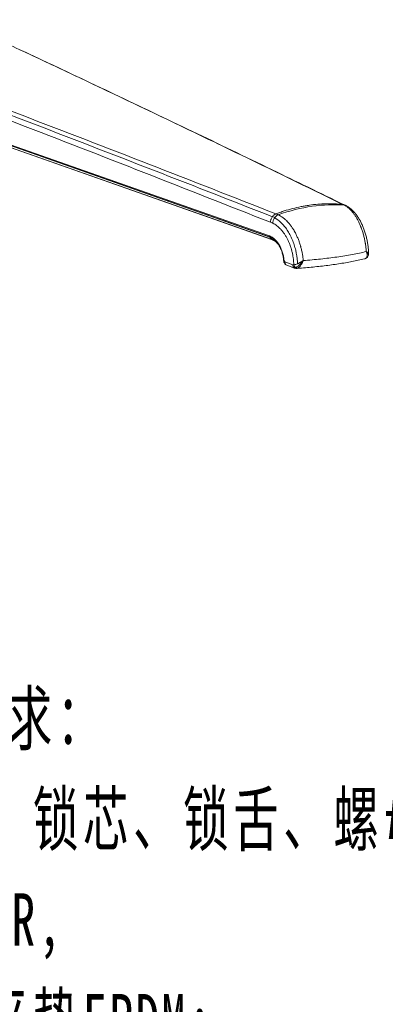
# Model space of a CAD drawing. Header units: millimetres. Extents: x 242 to 1877, y 992 to 1461.
# Tile 11 of 25: x 705 to 750, y 1242 to 1364. Entities that reach past the tile are written whole.
import ezdxf

# ---------------------------------------------------------------- set-up
doc = ezdxf.new("R2010")
doc.units = ezdxf.units.MM
doc.layers.add('1', color=7, linetype='Continuous', true_color=0xffffff)
doc.layers.add('尺寸线层', color=3, linetype='Continuous', lineweight=18)
doc.styles.add('标准', font='txt', dxfattribs={"width": 0.667})

msp = doc.modelspace()

# ---------------------------------------------------------------- linework, layer by layer
at = {"layer": '1', "color": 7, "linetype": 'Continuous', "lineweight": 13}
for p, q in [((669.264, 1360.298), (735.445, 1336.969)), ((669.741, 1360.049), (735.458, 1336.883)), ((735.484, 1336.84), (670.052, 1359.905)), ((672.776, 1358.722), (735.763, 1336.519)), ((735.815, 1339.368), (736.115, 1339.269)), ((737.247, 1333.987), (737.366, 1333.746)), ((737.366, 1333.746), (738.325, 1333.404))]:
    msp.add_line(p, q, dxfattribs=at)
at = {"layer": '1', "color": 7, "linetype": 'Continuous', "lineweight": 18}
for p, q in [((672.825, 1358.688), (735.812, 1336.485)), ((735.814, 1336.485), (735.817, 1336.483)), ((737.255, 1333.687), (737.304, 1333.589)), ((737.584, 1333.339), (738.543, 1332.996))]:
    msp.add_line(p, q, dxfattribs=at)
msp.add_arc((737.752, 1333.81), 0.5, 206.24743, 250.33892, dxfattribs=at)
for centre, major_axis, ratio, start_param, end_param in [((736.72, 1317.611), (-14.977, -20.638), 0.7115036, 3.5431286, 3.945521), ((737.43, 1333.789), (0.193, 0.054), 0.8713711, 3.1415935, 3.3181987)]:
    msp.add_ellipse(centre, major_axis=major_axis, ratio=ratio, start_param=start_param, end_param=end_param, dxfattribs=at)
at = {"layer": '1', "color": 7, "linetype": 'Continuous', "lineweight": 13}
for centre, major_axis, ratio, start_param, end_param in [((735.882, 1336.673), (-0.066, -0.189), 0.7360948, 5.8813161, 6.2654815), ((737.402, 1334.013), (-0.199, -0.02), 0.0800156, 6.1439741, 6.9571571), ((737.752, 1333.81), (0.448, 0.221), 0.3431877, 2.4176844, 3.1416052), ((737.752, 1333.81), (0.168, 0.471), 0.7400695, 1.9605472, 3.1415749), ((738.711, 1333.467), (-0.168, -0.471), 0.7400695, 5.1021398, 6.2851558), ((738.845, 1333.461), (0.133, -0.482), 0.781259, 4.63007, 6.0940641)]:
    msp.add_ellipse(centre, major_axis=major_axis, ratio=ratio, start_param=start_param, end_param=end_param, dxfattribs=at)
for points, knots in [([(735.806, 1339.357), (725.333, 1343.483), (714.856, 1347.556), (697.542, 1354.188), (690.706, 1356.78), (680.45, 1360.626), (677.031, 1361.901), (673.416, 1363.241), (673.222, 1363.313), (673.027, 1363.385)], [0, 0, 0, 0, 0.5008115, 0.5008115, 0.8274019, 0.8274019, 0.990697, 0.990697, 1, 1, 1, 1]), ([(673.359, 1363.774), (678.603, 1361.834), (683.845, 1359.876), (694.327, 1355.927), (699.568, 1353.936), (710.046, 1349.922), (715.285, 1347.9), (725.76, 1343.826), (730.996, 1341.774), (736.232, 1339.708)], [0, 0, 0, 0, 0.25, 0.25, 0.5, 0.5, 0.75, 0.75, 1, 1, 1, 1]), ([(735.564, 1338.661), (730.343, 1340.733), (725.121, 1342.791), (714.675, 1346.88), (709.452, 1348.91), (699.002, 1352.941), (693.777, 1354.941), (683.324, 1358.91), (678.096, 1360.878), (672.868, 1362.829)], [0, 0, 0, 0, 0.25, 0.25, 0.5, 0.5, 0.75, 0.75, 1, 1, 1, 1]), ([(744.504, 1340.882), (740.058, 1343.06), (735.612, 1345.224), (726.718, 1349.522), (722.27, 1351.657), (713.373, 1355.895), (708.923, 1357.998), (702.413, 1361.05), (700.354, 1362.012), (698.295, 1362.97)], [0, 0, 0, 0, 0.2887982, 0.2887982, 0.5775965, 0.5775965, 0.8663947, 0.8663947, 1, 1, 1, 1]), ([(744.764, 1340.773), (744.72, 1340.791), (744.676, 1340.809), (744.589, 1340.845), (744.545, 1340.864), (744.502, 1340.882)], [0, 0, 0, 0, 0.5023341, 0.5023341, 1, 1, 1, 1]), ([(747.443, 1335.039), (747.432, 1335.195), (747.404, 1335.506), (747.363, 1335.817), (747.333, 1336.011), (747.326, 1336.05), (747.313, 1336.128), (747.307, 1336.167), (747.286, 1336.283), (747.271, 1336.36), (747.225, 1336.589), (747.158, 1336.891), (747.038, 1337.332), (746.946, 1337.618), (746.872, 1337.829), (746.847, 1337.899), (746.808, 1338.003), (746.795, 1338.038), (746.768, 1338.107), (746.7, 1338.277), (746.572, 1338.572), (746.386, 1338.944), (746.253, 1339.176), (746.15, 1339.344), (746.115, 1339.399), (746.044, 1339.508), (746.007, 1339.561), (745.898, 1339.717), (745.748, 1339.913), (745.516, 1340.177), (745.356, 1340.332), (745.233, 1340.44), (745.192, 1340.475), (745.109, 1340.542), (745.067, 1340.574), (744.983, 1340.636), (744.92, 1340.68), (744.856, 1340.72), (744.813, 1340.747), (744.791, 1340.76), (744.77, 1340.772)], [0, 0, 0, 0, 0.0625, 0.125, 0.125, 0.140625, 0.140625, 0.15625, 0.15625, 0.1875, 0.1875, 0.25, 0.3125, 0.375, 0.375, 0.40625, 0.40625, 0.421875, 0.421875, 0.4375, 0.5, 0.5625, 0.625, 0.625, 0.65625, 0.65625, 0.6875, 0.6875, 0.75, 0.8125, 0.875, 0.875, 0.90625, 0.90625, 0.9375, 0.9375, 0.96875, 0.984375, 0.984375, 1, 1, 1, 1]), ([(735.854, 1338.563), (735.836, 1338.569), (735.819, 1338.575), (735.722, 1338.608), (735.643, 1338.634), (735.564, 1338.661)], [0, 0, 0, 0, 0.1831243, 0.1831243, 1, 1, 1, 1]), ([(738.937, 1333.524), (738.933, 1333.611), (738.927, 1333.698), (738.883, 1334.262), (738.808, 1334.732), (738.641, 1335.426), (738.576, 1335.657), (738.43, 1336.103), (738.349, 1336.32), (738.171, 1336.74), (738.075, 1336.944), (737.866, 1337.338), (737.754, 1337.527), (737.521, 1337.881), (737.398, 1338.047), (737.143, 1338.359), (737.009, 1338.505), (736.622, 1338.879), (736.365, 1339.075), (736.099, 1339.229)], [0, 0, 0, 0, 0.0360222, 0.0360222, 0.2328275, 0.2328275, 0.3312302, 0.3312302, 0.4296328, 0.4296328, 0.5280354, 0.5280354, 0.6264381, 0.6264381, 0.7248407, 0.7248407, 0.8232433, 0.8232433, 1, 1, 1, 1]), ([(736.234, 1339.709), (736.309, 1339.684), (736.384, 1339.659), (736.486, 1339.625), (736.514, 1339.615), (736.542, 1339.606)], [0, 0, 0, 0, 0.7294566, 0.7294566, 1, 1, 1, 1]), ([(736.535, 1339.604), (736.538, 1339.602), (736.541, 1339.601), (736.547, 1339.598), (736.557, 1339.593), (736.578, 1339.582), (736.621, 1339.56), (736.706, 1339.515), (736.779, 1339.472), (736.923, 1339.384), (737.113, 1339.254), (737.298, 1339.102), (737.435, 1338.979), (737.48, 1338.937), (737.548, 1338.872), (737.57, 1338.849), (737.615, 1338.804), (737.726, 1338.69), (737.919, 1338.473), (738.163, 1338.155), (738.317, 1337.926), (738.428, 1337.748), (738.483, 1337.657), (738.537, 1337.563), (738.572, 1337.5), (738.59, 1337.468), (738.677, 1337.309), (738.81, 1337.048), (738.989, 1336.639), (739.149, 1336.215), (739.243, 1335.92), (739.298, 1335.733), (739.309, 1335.695), (739.329, 1335.62), (739.36, 1335.507), (739.389, 1335.393), (739.442, 1335.165), (739.507, 1334.86), (739.581, 1334.398), (739.615, 1334.087), (739.628, 1333.93)], [0, 0, 0, 0, 0.0019531, 0.0019531, 0.0039063, 0.0078125, 0.015625, 0.03125, 0.0625, 0.0625, 0.125, 0.1875, 0.1875, 0.21875, 0.21875, 0.234375, 0.234375, 0.25, 0.3125, 0.375, 0.4375, 0.4375, 0.46875, 0.484375, 0.484375, 0.5, 0.5, 0.5625, 0.625, 0.6875, 0.75, 0.75, 0.765625, 0.765625, 0.78125, 0.8125, 0.8125, 0.875, 0.9375, 1, 1, 1, 1]), ([(738.458, 1333.397), (738.457, 1333.466), (738.453, 1333.57), (738.446, 1333.675), (738.442, 1333.744), (738.439, 1333.779), (738.425, 1333.953), (738.396, 1334.23), (738.329, 1334.641), (738.271, 1334.912), (738.221, 1335.114), (738.195, 1335.215), (738.167, 1335.315), (738.147, 1335.382), (738.137, 1335.415), (738.087, 1335.581), (738, 1335.84), (737.852, 1336.213), (737.741, 1336.452), (737.652, 1336.627), (737.622, 1336.684), (737.56, 1336.798), (737.529, 1336.855), (737.432, 1337.02), (737.298, 1337.232), (737.085, 1337.524), (736.934, 1337.703), (736.818, 1337.83), (736.778, 1337.871), (736.718, 1337.931), (736.698, 1337.951), (736.658, 1337.99), (736.556, 1338.086), (736.371, 1338.244), (736.116, 1338.422), (735.942, 1338.52), (735.854, 1338.563)], [0, 0, 0, 0, 0.03125, 0.046875, 0.046875, 0.0625, 0.0625, 0.125, 0.1875, 0.25, 0.25, 0.28125, 0.296875, 0.296875, 0.3125, 0.3125, 0.375, 0.4375, 0.5, 0.5, 0.53125, 0.53125, 0.5625, 0.5625, 0.625, 0.6875, 0.75, 0.75, 0.78125, 0.78125, 0.796875, 0.796875, 0.8125, 0.875, 0.9375, 1, 1, 1, 1]), ([(735.445, 1336.969), (735.444, 1336.944), (735.447, 1336.919), (735.46, 1336.875), (735.471, 1336.856), (735.484, 1336.84)], [0, 0, 0, 0, 0.5, 0.5, 1, 1, 1, 1]), ([(735.445, 1336.969), (735.473, 1336.96), (735.501, 1336.949), (735.556, 1336.926), (735.583, 1336.914), (735.665, 1336.874), (735.719, 1336.845), (735.879, 1336.746), (735.982, 1336.667), (736.109, 1336.553), (736.134, 1336.53), (736.183, 1336.481), (736.208, 1336.455), (736.281, 1336.377), (736.329, 1336.323), (736.467, 1336.151), (736.553, 1336.027), (736.655, 1335.86), (736.675, 1335.825), (736.714, 1335.756), (736.733, 1335.72), (736.789, 1335.613), (736.825, 1335.539), (736.926, 1335.315), (736.986, 1335.159), (737.051, 1334.956), (737.063, 1334.915), (737.087, 1334.833), (737.099, 1334.791), (737.132, 1334.666), (737.152, 1334.582), (737.204, 1334.329), (737.23, 1334.159), (737.247, 1333.987)], [0, 0, 0, 0, 0.03125, 0.03125, 0.0625, 0.0625, 0.125, 0.125, 0.25, 0.25, 0.28125, 0.28125, 0.3125, 0.3125, 0.375, 0.375, 0.5, 0.5, 0.53125, 0.53125, 0.5625, 0.5625, 0.625, 0.625, 0.75, 0.75, 0.78125, 0.78125, 0.8125, 0.8125, 0.875, 0.875, 1, 1, 1, 1]), ([(736.433, 1336.089), (736.357, 1336.193), (736.278, 1336.289), (736.078, 1336.498), (735.956, 1336.604), (735.708, 1336.773), (735.584, 1336.837), (735.459, 1336.883)], [0, 0, 0, 0, 0.2668171, 0.2668171, 0.6413967, 0.6413967, 1, 1, 1, 1]), ([(735.709, 1336.74), (735.687, 1336.752), (735.664, 1336.764), (735.616, 1336.787), (735.59, 1336.799), (735.55, 1336.815), (735.531, 1336.823), (735.507, 1336.832), (735.496, 1336.836), (735.491, 1336.838), (735.488, 1336.839), (735.486, 1336.84), (735.484, 1336.84)], [0, 0, 0, 0, 0.2998425, 0.2998425, 0.6499212, 0.6499212, 0.8249606, 0.9124803, 0.9562402, 0.9781201, 0.9781201, 1, 1, 1, 1]), ([(739.628, 1333.93), (740.365, 1333.98), (741.082, 1334.042), (742.475, 1334.186), (743.152, 1334.268), (744.138, 1334.408), (744.46, 1334.457), (745.093, 1334.56), (745.403, 1334.614), (746.312, 1334.784), (746.891, 1334.906), (747.443, 1335.039)], [0, 0, 0, 0, 0.25, 0.25, 0.5, 0.5, 0.625, 0.625, 0.75, 0.75, 1, 1, 1, 1]), ([(747.282, 1334.156), (747.319, 1334.167), (747.352, 1334.183), (747.397, 1334.212), (747.411, 1334.223), (747.438, 1334.247), (747.45, 1334.26), (747.483, 1334.302), (747.502, 1334.333), (747.52, 1334.376), (747.523, 1334.385), (747.529, 1334.403), (747.532, 1334.413), (747.54, 1334.441), (747.544, 1334.46), (747.554, 1334.52), (747.556, 1334.562), (747.554, 1334.628), (747.552, 1334.65), (747.547, 1334.696), (747.544, 1334.72), (747.535, 1334.767), (747.529, 1334.791), (747.517, 1334.84), (747.51, 1334.864), (747.494, 1334.914), (747.485, 1334.939), (747.47, 1334.976), (747.465, 1334.989), (747.457, 1335.008), (747.454, 1335.014), (747.448, 1335.027), (747.446, 1335.033), (747.443, 1335.039)], [0, 0, 0, 0, 0.125, 0.125, 0.1875, 0.1875, 0.25, 0.25, 0.375, 0.375, 0.40625, 0.40625, 0.4375, 0.4375, 0.5, 0.5, 0.625, 0.625, 0.6875, 0.6875, 0.75, 0.75, 0.8125, 0.8125, 0.875, 0.875, 0.9375, 0.9375, 0.96875, 0.96875, 0.984375, 0.984375, 1, 1, 1, 1]), ([(747.73, 1334.764), (747.73, 1334.768), (747.73, 1334.771), (747.728, 1334.782), (747.726, 1334.789), (747.716, 1334.813), (747.704, 1334.831), (747.681, 1334.858), (747.672, 1334.868), (747.652, 1334.888), (747.641, 1334.898), (747.618, 1334.918), (747.605, 1334.929), (747.577, 1334.95), (747.562, 1334.961), (747.531, 1334.983), (747.515, 1334.994), (747.489, 1335.011), (747.48, 1335.017), (747.466, 1335.025), (747.461, 1335.028), (747.452, 1335.033), (747.447, 1335.036), (747.443, 1335.039)], [0, 0, 0, 0, 0.0500317, 0.0500317, 0.1555837, 0.1555837, 0.3666878, 0.3666878, 0.4722398, 0.4722398, 0.5777919, 0.5777919, 0.6833439, 0.6833439, 0.7888959, 0.7888959, 0.894448, 0.894448, 0.947224, 0.947224, 0.973612, 0.973612, 1, 1, 1, 1]), ([(737.247, 1333.987), (737.246, 1333.972), (737.246, 1333.958), (737.244, 1333.93), (737.243, 1333.902), (737.242, 1333.875), (737.241, 1333.849), (737.24, 1333.836), (737.24, 1333.799), (737.24, 1333.776), (737.242, 1333.746), (737.243, 1333.737), (737.245, 1333.72), (737.247, 1333.713), (737.248, 1333.706)], [0, 0, 0, 0, 0.125, 0.125, 0.25, 0.375, 0.375, 0.5, 0.5, 0.75, 0.75, 0.875, 0.875, 1, 1, 1, 1]), ([(739.628, 1333.93), (739.622, 1333.926), (739.617, 1333.922), (739.605, 1333.913), (739.599, 1333.909), (739.582, 1333.896), (739.57, 1333.888), (739.535, 1333.862), (739.511, 1333.845), (739.462, 1333.812), (739.438, 1333.795), (739.388, 1333.763), (739.362, 1333.747), (739.311, 1333.716), (739.286, 1333.701), (739.234, 1333.671), (739.207, 1333.656), (739.129, 1333.614), (739.077, 1333.588), (738.999, 1333.551), (738.973, 1333.539), (738.934, 1333.523), (738.921, 1333.517), (738.895, 1333.507), (738.882, 1333.502), (738.818, 1333.477), (738.768, 1333.46), (738.695, 1333.438), (738.671, 1333.432), (738.624, 1333.42), (738.602, 1333.416), (738.537, 1333.403), (738.496, 1333.399), (738.458, 1333.397)], [0, 0, 0, 0, 0.015625, 0.015625, 0.03125, 0.03125, 0.0625, 0.0625, 0.125, 0.125, 0.1875, 0.1875, 0.25, 0.25, 0.3125, 0.3125, 0.375, 0.375, 0.5, 0.5, 0.5625, 0.5625, 0.59375, 0.59375, 0.625, 0.625, 0.75, 0.75, 0.8125, 0.8125, 0.875, 0.875, 1, 1, 1, 1]), ([(739.628, 1333.93), (739.448, 1333.682), (739.228, 1333.438), (738.898, 1333.163), (738.794, 1333.088), (738.693, 1333.032)], [0, 0, 0, 0, 0.6948402, 0.6948402, 1, 1, 1, 1]), ([(739.628, 1333.93), (739.625, 1333.923), (739.623, 1333.916), (739.617, 1333.902), (739.614, 1333.895), (739.606, 1333.874), (739.6, 1333.86), (739.583, 1333.818), (739.571, 1333.79), (739.546, 1333.735), (739.533, 1333.707), (739.507, 1333.653), (739.493, 1333.626), (739.465, 1333.573), (739.451, 1333.547), (739.421, 1333.496), (739.407, 1333.472), (739.361, 1333.399), (739.33, 1333.353), (739.282, 1333.288), (739.266, 1333.267), (739.241, 1333.236), (739.232, 1333.226), (739.216, 1333.207), (739.207, 1333.197), (739.165, 1333.15), (739.132, 1333.117), (739.081, 1333.073), (739.064, 1333.059), (739.031, 1333.034), (739.015, 1333.023), (738.966, 1332.993), (738.935, 1332.978), (738.904, 1332.968)], [0, 0, 0, 0, 0.015625, 0.015625, 0.03125, 0.03125, 0.0625, 0.0625, 0.125, 0.125, 0.1875, 0.1875, 0.25, 0.25, 0.3125, 0.3125, 0.375, 0.375, 0.5, 0.5, 0.5625, 0.5625, 0.59375, 0.59375, 0.625, 0.625, 0.75, 0.75, 0.8125, 0.8125, 0.875, 0.875, 1, 1, 1, 1]), ([(738.325, 1333.404), (738.348, 1333.395), (738.37, 1333.391), (738.403, 1333.389), (738.414, 1333.389), (738.437, 1333.392), (738.447, 1333.394), (738.458, 1333.397)], [0, 0, 0, 0, 0.5, 0.5, 0.75, 0.75, 1, 1, 1, 1]), ([(738.835, 1332.955), (738.84, 1332.955), (738.846, 1332.955), (738.869, 1332.958), (738.887, 1332.962), (738.904, 1332.968)], [0, 0, 0, 0, 0.2254817, 0.2254817, 1, 1, 1, 1])]:
    msp.add_open_spline(points, degree=3, knots=knots, dxfattribs=at)
at = {"layer": '1', "color": 7, "linetype": 'Continuous', "lineweight": 18}
for points, knots in [([(744.719, 1340.817), (741.734, 1342.276), (735.466, 1345.327), (725.972, 1349.904), (716.29, 1354.524), (709.169, 1357.887), (705.274, 1359.713), (704.552, 1360.051)], [0, 0, 0, 0, 0.2230563, 0.4683551, 0.709268, 0.9460957, 1, 1, 1, 1]), ([(744.503, 1340.882), (744.168, 1340.915), (743.831, 1340.938), (743.321, 1340.957), (743.151, 1340.96), (742.895, 1340.962), (742.809, 1340.962), (742.638, 1340.961), (742.552, 1340.959), (741.781, 1340.941), (741.091, 1340.884), (740.224, 1340.761), (740.05, 1340.734), (739.702, 1340.674), (739.528, 1340.642), (739.007, 1340.537), (738.312, 1340.378), (737.618, 1340.178), (737.098, 1340.013), (736.924, 1339.956), (736.578, 1339.836), (736.405, 1339.773), (736.233, 1339.708)], [0, 0, 0, 0, 0.125, 0.125, 0.1875, 0.1875, 0.21875, 0.21875, 0.25, 0.25, 0.5, 0.5, 0.5625, 0.5625, 0.625, 0.625, 0.75, 0.875, 0.875, 0.9375, 0.9375, 1, 1, 1, 1]), ([(744.504, 1340.881), (744.55, 1340.876), (744.596, 1340.866), (744.655, 1340.846), (744.669, 1340.841), (744.684, 1340.835)], [0, 0, 0, 0, 0.748083, 0.748083, 1, 1, 1, 1]), ([(744.767, 1340.772), (744.812, 1340.767), (744.857, 1340.758), (744.942, 1340.729), (744.983, 1340.71), (745.026, 1340.685), (745.029, 1340.683), (745.033, 1340.68)], [0, 0, 0, 0, 0.4779829, 0.4779829, 0.9559658, 0.9559658, 1, 1, 1, 1]), ([(747.725, 1334.765), (747.725, 1334.807), (747.723, 1335), (747.698, 1335.353), (747.644, 1335.832), (747.562, 1336.328), (747.452, 1336.831), (747.317, 1337.327), (747.156, 1337.81), (746.971, 1338.273), (746.763, 1338.711), (746.533, 1339.121), (746.28, 1339.503), (746.003, 1339.856), (745.702, 1340.176), (745.429, 1340.413), (745.197, 1340.58), (745.085, 1340.65), (745.038, 1340.68), (745.035, 1340.682)], [0, 0, 0, 0, 0.0172674, 0.0787515, 0.142284, 0.2111535, 0.28087, 0.351285, 0.4221675, 0.4932681, 0.5641757, 0.6344988, 0.7059058, 0.7783128, 0.8513947, 0.9243301, 0.9656075, 0.997618, 1, 1, 1, 1]), ([(736.233, 1339.708), (736.188, 1339.69), (736.145, 1339.668), (736.06, 1339.615), (736.019, 1339.584), (735.94, 1339.514), (735.902, 1339.476), (735.832, 1339.393), (735.799, 1339.348), (735.738, 1339.253), (735.711, 1339.204), (735.663, 1339.1), (735.642, 1339.047), (735.607, 1338.938), (735.594, 1338.883), (735.573, 1338.772), (735.567, 1338.716), (735.564, 1338.661)], [0, 0, 0, 0, 0.125, 0.125, 0.25, 0.25, 0.375, 0.375, 0.5, 0.5, 0.625, 0.625, 0.75, 0.75, 0.875, 0.875, 1, 1, 1, 1]), ([(736.535, 1339.604), (736.493, 1339.585), (736.45, 1339.562), (736.367, 1339.507), (736.326, 1339.476), (736.248, 1339.407), (736.211, 1339.368), (736.14, 1339.286), (736.106, 1339.241), (736.045, 1339.147), (736.017, 1339.098), (735.966, 1338.996), (735.944, 1338.943), (735.906, 1338.836), (735.891, 1338.782), (735.867, 1338.672), (735.859, 1338.618), (735.854, 1338.563)], [0, 0, 0, 0, 0.125, 0.125, 0.25, 0.25, 0.375, 0.375, 0.5, 0.5, 0.625, 0.625, 0.75, 0.75, 0.875, 0.875, 1, 1, 1, 1]), ([(737.204, 1333.995), (737.188, 1334.159), (737.163, 1334.321), (737.113, 1334.562), (737.094, 1334.642), (737.063, 1334.762), (737.052, 1334.802), (737.029, 1334.88), (737.017, 1334.919), (736.955, 1335.112), (736.898, 1335.261), (736.801, 1335.475), (736.767, 1335.545), (736.714, 1335.648), (736.695, 1335.682), (736.658, 1335.748), (736.639, 1335.781), (736.542, 1335.941), (736.46, 1336.059), (736.328, 1336.222), (736.283, 1336.274), (736.213, 1336.349), (736.189, 1336.373), (736.142, 1336.42), (736.118, 1336.442), (735.997, 1336.551), (735.898, 1336.626), (735.767, 1336.707), (735.738, 1336.724), (735.709, 1336.74)], [0, 0, 0, 0, 0.1372519, 0.1372519, 0.2058778, 0.2058778, 0.2401908, 0.2401908, 0.2745037, 0.2745037, 0.4117556, 0.4117556, 0.4803816, 0.4803816, 0.5146945, 0.5146945, 0.5490075, 0.5490075, 0.6862594, 0.6862594, 0.7548853, 0.7548853, 0.7891983, 0.7891983, 0.8235112, 0.8235112, 0.9607631, 0.9607631, 1, 1, 1, 1]), ([(735.812, 1336.485), (735.812, 1336.485), (735.812, 1336.485), (735.793, 1336.492), (735.777, 1336.503), (735.763, 1336.519)], [0, 0, 0, 0, 0.0151422, 0.0151422, 1, 1, 1, 1]), ([(736.01, 1336.404), (736.013, 1336.403), (736.016, 1336.401), (736.06, 1336.375), (736.101, 1336.349), (736.161, 1336.305), (736.182, 1336.29), (736.222, 1336.259), (736.242, 1336.242), (736.341, 1336.158), (736.416, 1336.083), (736.502, 1335.985), (736.515, 1335.97), (736.528, 1335.955)], [0, 0, 0, 0, 0.0146295, 0.0146295, 0.2405671, 0.2405671, 0.3535359, 0.3535359, 0.4665047, 0.4665047, 0.91838, 0.91838, 1, 1, 1, 1]), ([(737.204, 1333.977), (737.207, 1333.949), (737.214, 1333.882), (737.225, 1333.797), (737.231, 1333.748), (737.24, 1333.726), (737.241, 1333.724)], [0, 0, 0, 0, 0.2984553, 0.7313481, 0.9673213, 1, 1, 1, 1]), ([(738.835, 1332.956), (739.03, 1332.969), (739.551, 1333.005), (740.382, 1333.075), (741.323, 1333.167), (742.241, 1333.271), (743.137, 1333.386), (744.008, 1333.513), (744.854, 1333.652), (745.671, 1333.801), (746.454, 1333.963), (746.985, 1334.08), (747.245, 1334.147), (747.266, 1334.152)], [0, 0, 0, 0, 0.0608355, 0.1636916, 0.2666896, 0.3694151, 0.4722886, 0.5759028, 0.6795714, 0.7832994, 0.8870995, 0.9909947, 1, 1, 1, 1]), ([(747.296, 1334.164), (747.335, 1334.174), (747.422, 1334.206), (747.547, 1334.294), (747.65, 1334.422), (747.711, 1334.568), (747.733, 1334.684), (747.729, 1334.748), (747.727, 1334.766)], [0, 0, 0, 0, 0.15023, 0.3449555, 0.558473, 0.7489238, 0.9293395, 1, 1, 1, 1]), ([(738.545, 1333), (738.573, 1332.988), (738.656, 1332.961), (738.758, 1332.946), (738.827, 1332.957), (738.839, 1332.959)], [0, 0, 0, 0, 0.3029112, 0.8773918, 1, 1, 1, 1])]:
    msp.add_open_spline(points, degree=3, knots=knots, dxfattribs=at)
for points, degree in [([(744.941, 1340.728), (744.683, 1340.835)], 1), ([(735.484, 1336.84), (735.763, 1336.519)], 1), ([(735.817, 1336.481), (735.924, 1336.45), (736.036, 1336.381)], 2), ([(737.255, 1333.687), (737.252, 1333.693), (737.25, 1333.7), (737.248, 1333.706)], 3)]:
    msp.add_open_spline(points, degree=degree, dxfattribs=at)
at = {"layer": '1', "color": 7, "linetype": 'Continuous', "lineweight": 13}
for points in [[(735.763, 1336.519), (735.764, 1336.519), (735.766, 1336.518), (735.767, 1336.518)], [(735.767, 1336.518), (735.849, 1336.489), (735.931, 1336.451), (736.01, 1336.404)], [(747.443, 1335.039), (747.572, 1334.883), (747.665, 1334.728), (747.708, 1334.593)], [(747.427, 1334.221), (747.421, 1334.221), (747.416, 1334.222), (747.41, 1334.222)]]:
    msp.add_open_spline(points, degree=3, dxfattribs=at)

# ---------------------------------------------------------------- texts
at = {"layer": '尺寸线层', "insert": (684.313, 1280.437), "char_height": 6.5, "width": 127.96261, "attachment_point": 1, "line_spacing_factor": 1.15057, "style": '标准'}
msp.add_mtext('{\\T1.1;技术要求：\\P 锁壳、锁芯、锁舌、螺母：SUS304^I\\P O圈NBR,\\P 防水平垫EPDM;\\P\\P性能参数：\\P IP等级：IP65;\\P 解锁扭矩：小于等于0.79N/M;\\P 极限载荷：700N;\\P 固定螺丝扭矩：小于等于9N/M;\\P 固定螺母扭矩：不大于19N/m;\\P 门板厚度：Ts=1-5mm;\\P功能：\\P 解锁后旋转90度开关门。}', dxfattribs=at)

doc.saveas('drawing.dxf')
